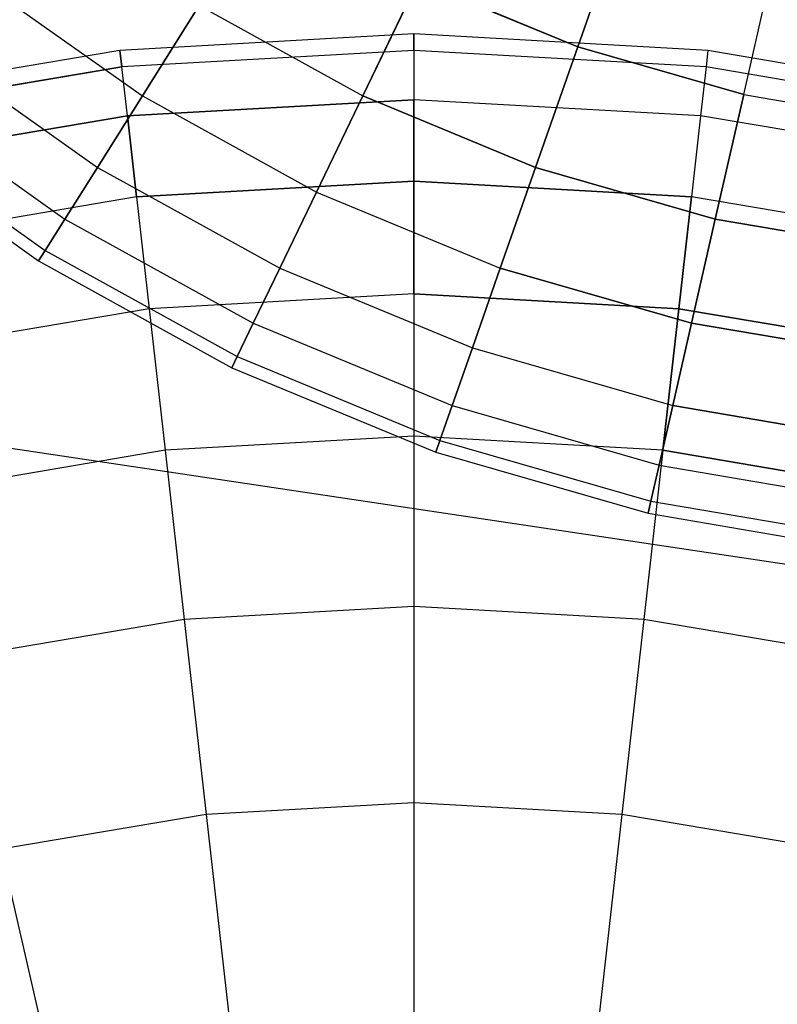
# Model space of a CAD drawing. Extents: x 0.2 to 44.2, y -21.9 to 24.
# Tile 116 of 239: x 34.9 to 37.2, y -3.6 to -0.6. Entities that reach past the tile are written whole.
import ezdxf

# ---------------------------------------------------------------- set-up
doc = ezdxf.new("R2010")
doc.units = 0
doc.header["$LTSCALE"] = 2.54
doc.layers.get('0').update_dxf_attribs({"color": 13, "linetype": 'CONTINUOUS'})

# ---------------------------------------------------------------- blocks, each defined once
blk = doc.blocks.new('KARO-10934_STL')
at = {"color": 0}
blk.add_line((38.6716, -2.4672, 125.8858), (22.1855, 0, 125.7675), dxfattribs=at)
blk.add_line((38.6716, -2.4672, 125.8858), (22.1855, 0, 125.7675), dxfattribs=at)
blk = doc.blocks.new('GRUPUJ_1')
at = {"color": 0}
for p, q in [((36.5508, 21.6852, 17.3487), (36.4027, 21.2621, 16.847)), ((36.5508, 21.6852, 17.3487), (36.4027, 21.2621, 16.847)), ((36.4027, 21.2621, 9.3651), (36.5508, 21.6852, 8.8634)), ((36.4027, 21.2621, 9.3651), (36.5508, 21.6852, 8.8634)), ((36.9082, 21.1164, 16.847), (37.008, 21.5535, 17.3487)), ((36.9082, 21.1164, 16.847), (37.008, 21.5535, 17.3487)), ((36.9082, 21.1164, 9.3651), (37.008, 21.5535, 8.8634)), ((36.9082, 21.1164, 9.3651), (37.008, 21.5535, 8.8634)), ((34.5816, 21.4634, 15.7094), (35.076, 21.1126, 15.7094)), ((34.5816, 21.4634, 10.5028), (35.076, 21.1126, 10.5028)), ((34.5816, 21.4634, 15.7094), (35.076, 21.1126, 15.7094)), ((34.5816, 21.4634, 10.5028), (35.076, 21.1126, 10.5028)), ((35.9167, 21.4634, 16.847), (35.7478, 21.1126, 16.2983)), ((35.9167, 21.4634, 16.847), (35.7478, 21.1126, 16.2983)), ((35.7478, 21.1126, 9.9139), (35.9167, 21.4634, 9.3651)), ((35.7478, 21.1126, 9.9139), (35.9167, 21.4634, 9.3651)), ((36.4027, 21.2621, 16.847), (35.9167, 21.4634, 16.847)), ((36.4027, 21.2621, 16.847), (35.9167, 21.4634, 16.847)), ((35.9167, 21.4634, 9.3651), (36.4027, 21.2621, 9.3651)), ((35.9167, 21.4634, 9.3651), (36.4027, 21.2621, 9.3651)), ((35.076, 21.1126, 10.5028), (35.2491, 21.3882, 9.9139)), ((35.2491, 21.3882, 16.2983), (35.076, 21.1126, 15.7094)), ((35.076, 21.1126, 10.5028), (35.2491, 21.3882, 9.9139)), ((35.2491, 21.3882, 16.2983), (35.076, 21.1126, 15.7094)), ((35.2491, 21.3882, 16.2983), (35.7478, 21.1126, 16.2983)), ((35.2491, 21.3882, 9.9139), (35.7478, 21.1126, 9.9139)), ((35.2491, 21.3882, 16.2983), (35.7478, 21.1126, 16.2983)), ((35.2491, 21.3882, 9.9139), (35.7478, 21.1126, 9.9139)), ((35.9035, 21.3013, 22.5955), (35.0078, 21.251, 22.5955)), ((35.9035, 21.3013, 22.5955), (35.0078, 21.251, 22.5955)), ((35.9035, 21.251, 21.6998), (35.9035, 21.3013, 22.5955)), ((36.7993, 21.251, 22.5955), (35.9035, 21.3013, 22.5955)), ((35.9035, 21.3013, 22.5955), (35.9035, 21.251, 23.4912)), ((35.9035, 21.251, 21.6998), (35.9035, 21.3013, 22.5955)), ((36.7993, 21.251, 22.5955), (35.9035, 21.3013, 22.5955)), ((35.9035, 21.3013, 22.5955), (35.9035, 21.251, 23.4912)), ((35.0078, 21.251, 22.5955), (34.1234, 21.1007, 22.5955)), ((35.0078, 21.251, 22.5955), (34.1234, 21.1007, 22.5955)), ((34.421, 21.2621, 11.1244), (34.939, 20.8945, 11.1244)), ((34.421, 21.2621, 15.0877), (34.939, 20.8945, 15.0877)), ((34.421, 21.2621, 11.1244), (34.939, 20.8945, 11.1244)), ((34.421, 21.2621, 15.0877), (34.939, 20.8945, 15.0877)), ((35.0078, 21.251, 22.5955), (35.0135, 21.201, 23.4912)), ((35.0135, 21.201, 21.6998), (35.0078, 21.251, 22.5955)), ((35.0078, 21.251, 22.5955), (35.0135, 21.201, 23.4912)), ((35.0135, 21.201, 21.6998), (35.0078, 21.251, 22.5955)), ((35.9035, 21.251, 21.6998), (35.0135, 21.201, 21.6998)), ((35.9035, 21.251, 23.4912), (35.0135, 21.201, 23.4912)), ((35.9035, 21.251, 23.4912), (35.0135, 21.201, 23.4912)), ((35.9035, 21.251, 21.6998), (35.0135, 21.201, 21.6998)), ((36.7936, 21.201, 21.6998), (35.9035, 21.251, 21.6998)), ((35.9035, 21.251, 21.6998), (35.9035, 21.1007, 20.8153)), ((35.9035, 21.251, 23.4912), (35.9035, 21.1007, 24.3757)), ((36.7936, 21.201, 23.4912), (35.9035, 21.251, 23.4912)), ((35.9035, 21.251, 23.4912), (35.9035, 21.1007, 24.3757)), ((36.7936, 21.201, 23.4912), (35.9035, 21.251, 23.4912)), ((36.7936, 21.201, 21.6998), (35.9035, 21.251, 21.6998)), ((35.9035, 21.251, 21.6998), (35.9035, 21.1007, 20.8153)), ((36.4027, 21.2621, 16.847), (36.2741, 20.8945, 16.2983)), ((36.4027, 21.2621, 16.847), (36.2741, 20.8945, 16.2983)), ((36.2741, 20.8945, 9.9139), (36.4027, 21.2621, 9.3651)), ((36.2741, 20.8945, 9.9139), (36.4027, 21.2621, 9.3651)), ((36.9082, 21.1164, 16.847), (36.4027, 21.2621, 16.847)), ((36.9082, 21.1164, 16.847), (36.4027, 21.2621, 16.847)), ((36.4027, 21.2621, 9.3651), (36.9082, 21.1164, 9.3651)), ((36.4027, 21.2621, 9.3651), (36.9082, 21.1164, 9.3651)), ((36.7993, 21.251, 22.5955), (36.7936, 21.201, 23.4912)), ((36.7993, 21.251, 22.5955), (36.7936, 21.201, 21.6998)), ((36.7993, 21.251, 22.5955), (36.7936, 21.201, 23.4912)), ((36.7993, 21.251, 22.5955), (36.7936, 21.201, 21.6998)), ((37.6837, 21.1007, 22.5955), (36.7993, 21.251, 22.5955)), ((37.6837, 21.1007, 22.5955), (36.7993, 21.251, 22.5955)), ((34.1346, 21.0517, 23.4912), (35.0135, 21.201, 23.4912)), ((34.1346, 21.0517, 23.4912), (35.0135, 21.201, 23.4912)), ((35.0135, 21.201, 21.6998), (34.1346, 21.0517, 21.6998)), ((35.0135, 21.201, 21.6998), (34.1346, 21.0517, 21.6998)), ((35.0303, 21.0517, 20.8153), (35.0135, 21.201, 21.6998)), ((35.0303, 21.0517, 24.3757), (35.0135, 21.201, 23.4912)), ((35.0303, 21.0517, 24.3757), (35.0135, 21.201, 23.4912)), ((35.0303, 21.0517, 20.8153), (35.0135, 21.201, 21.6998)), ((36.7936, 21.201, 23.4912), (36.7768, 21.0517, 24.3757)), ((36.7936, 21.201, 23.4912), (36.7768, 21.0517, 24.3757)), ((36.7936, 21.201, 21.6998), (36.7768, 21.0517, 20.8153)), ((36.7936, 21.201, 21.6998), (36.7768, 21.0517, 20.8153)), ((37.6725, 21.0517, 23.4912), (36.7936, 21.201, 23.4912)), ((37.6725, 21.0517, 23.4912), (36.7936, 21.201, 23.4912)), ((37.6725, 21.0517, 21.6998), (36.7936, 21.201, 21.6998)), ((37.6725, 21.0517, 21.6998), (36.7936, 21.201, 21.6998)), ((34.3049, 21.1164, 11.7709), (34.8399, 20.7368, 11.7709)), ((34.3049, 21.1164, 14.4412), (34.8399, 20.7368, 14.4412)), ((34.3049, 21.1164, 11.7709), (34.8399, 20.7368, 11.7709)), ((34.3049, 21.1164, 14.4412), (34.8399, 20.7368, 14.4412)), ((35.076, 21.1126, 15.7094), (34.939, 20.8945, 15.0877)), ((34.939, 20.8945, 11.1244), (35.076, 21.1126, 10.5028)), ((35.076, 21.1126, 15.7094), (34.939, 20.8945, 15.0877)), ((34.939, 20.8945, 11.1244), (35.076, 21.1126, 10.5028)), ((35.9035, 21.1007, 20.8153), (35.0303, 21.0517, 20.8153)), ((35.0303, 21.0517, 24.3757), (35.9035, 21.1007, 24.3757)), ((35.0303, 21.0517, 24.3757), (35.9035, 21.1007, 24.3757)), ((35.9035, 21.1007, 20.8153), (35.0303, 21.0517, 20.8153)), ((35.076, 21.1126, 15.7094), (35.6066, 20.8193, 15.7094)), ((35.076, 21.1126, 10.5028), (35.6066, 20.8193, 10.5028)), ((35.076, 21.1126, 10.5028), (35.6066, 20.8193, 10.5028)), ((35.076, 21.1126, 15.7094), (35.6066, 20.8193, 15.7094)), ((35.7478, 21.1126, 16.2983), (35.6066, 20.8193, 15.7094)), ((35.6066, 20.8193, 10.5028), (35.7478, 21.1126, 9.9139)), ((35.6066, 20.8193, 10.5028), (35.7478, 21.1126, 9.9139)), ((35.7478, 21.1126, 16.2983), (35.6066, 20.8193, 15.7094)), ((36.2741, 20.8945, 16.2983), (35.7478, 21.1126, 16.2983)), ((36.2741, 20.8945, 16.2983), (35.7478, 21.1126, 16.2983)), ((35.7478, 21.1126, 9.9139), (36.2741, 20.8945, 9.9139)), ((35.7478, 21.1126, 9.9139), (36.2741, 20.8945, 9.9139)), ((36.7768, 21.0517, 24.3757), (35.9035, 21.1007, 24.3757)), ((35.9035, 20.8523, 25.2377), (35.9035, 21.1007, 24.3757)), ((35.9035, 20.8523, 25.2377), (35.9035, 21.1007, 24.3757)), ((36.7768, 21.0517, 24.3757), (35.9035, 21.1007, 24.3757)), ((36.7768, 21.0517, 20.8153), (35.9035, 21.1007, 20.8153)), ((35.9035, 21.1007, 20.8153), (35.9035, 20.8523, 19.9533)), ((36.7768, 21.0517, 20.8153), (35.9035, 21.1007, 20.8153)), ((35.9035, 21.1007, 20.8153), (35.9035, 20.8523, 19.9533)), ((36.9082, 21.1164, 16.847), (36.8216, 20.7368, 16.2983)), ((36.9082, 21.1164, 16.847), (36.8216, 20.7368, 16.2983)), ((36.8216, 20.7368, 9.9139), (36.9082, 21.1164, 9.3651)), ((36.8216, 20.7368, 9.9139), (36.9082, 21.1164, 9.3651)), ((36.9082, 21.1164, 16.847), (37.4268, 21.0283, 16.847)), ((36.9082, 21.1164, 16.847), (37.4268, 21.0283, 16.847)), ((36.9082, 21.1164, 9.3651), (37.4268, 21.0283, 9.3651)), ((36.9082, 21.1164, 9.3651), (37.4268, 21.0283, 9.3651)), ((34.168, 20.9052, 24.3757), (35.0303, 21.0517, 24.3757)), ((35.0303, 21.0517, 20.8153), (34.168, 20.9052, 20.8153)), ((34.168, 20.9052, 24.3757), (35.0303, 21.0517, 24.3757)), ((35.0303, 21.0517, 20.8153), (34.168, 20.9052, 20.8153)), ((35.0581, 20.8049, 25.2377), (35.0303, 21.0517, 24.3757)), ((35.0303, 21.0517, 20.8153), (35.0581, 20.8049, 19.9533)), ((35.0581, 20.8049, 25.2377), (35.0303, 21.0517, 24.3757)), ((35.0303, 21.0517, 20.8153), (35.0581, 20.8049, 19.9533)), ((36.7768, 21.0517, 24.3757), (36.749, 20.8049, 25.2377)), ((36.7768, 21.0517, 24.3757), (36.749, 20.8049, 25.2377)), ((36.7768, 21.0517, 20.8153), (36.749, 20.8049, 19.9533)), ((36.7768, 21.0517, 20.8153), (36.749, 20.8049, 19.9533)), ((37.6391, 20.9052, 24.3757), (36.7768, 21.0517, 24.3757)), ((37.6391, 20.9052, 24.3757), (36.7768, 21.0517, 24.3757)), ((37.6391, 20.9052, 20.8153), (36.7768, 21.0517, 20.8153)), ((37.6391, 20.9052, 20.8153), (36.7768, 21.0517, 20.8153)), ((34.2346, 21.0283, 13.7779), (34.7799, 20.6414, 13.7779)), ((34.2346, 21.0283, 12.4343), (34.7799, 20.6414, 12.4343)), ((34.2346, 21.0283, 12.4343), (34.7799, 20.6414, 12.4343)), ((34.2346, 21.0283, 13.7779), (34.7799, 20.6414, 13.7779)), ((34.2111, 20.9988, 13.1061), (34.7599, 20.6095, 13.1061)), ((34.2111, 20.9988, 13.1061), (34.7599, 20.6095, 13.1061)), ((34.8399, 20.7368, 11.7709), (34.939, 20.8945, 11.1244)), ((34.939, 20.8945, 15.0877), (34.8399, 20.7368, 14.4412)), ((34.8399, 20.7368, 11.7709), (34.939, 20.8945, 11.1244)), ((34.939, 20.8945, 15.0877), (34.8399, 20.7368, 14.4412)), ((34.939, 20.8945, 15.0877), (35.4948, 20.5873, 15.0877)), ((34.939, 20.8945, 11.1244), (35.4948, 20.5873, 11.1244)), ((34.939, 20.8945, 15.0877), (35.4948, 20.5873, 15.0877)), ((34.939, 20.8945, 11.1244), (35.4948, 20.5873, 11.1244)), ((36.2741, 20.8945, 16.2983), (36.1666, 20.5873, 15.7094)), ((36.2741, 20.8945, 16.2983), (36.1666, 20.5873, 15.7094)), ((36.1666, 20.5873, 10.5028), (36.2741, 20.8945, 9.9139)), ((36.1666, 20.5873, 10.5028), (36.2741, 20.8945, 9.9139)), ((36.8216, 20.7368, 16.2983), (36.2741, 20.8945, 16.2983)), ((36.8216, 20.7368, 16.2983), (36.2741, 20.8945, 16.2983)), ((36.2741, 20.8945, 9.9139), (36.8216, 20.7368, 9.9139)), ((36.2741, 20.8945, 9.9139), (36.8216, 20.7368, 9.9139)), ((35.0581, 20.8049, 25.2377), (35.9035, 20.8523, 25.2377)), ((35.0581, 20.8049, 25.2377), (35.9035, 20.8523, 25.2377)), ((35.9035, 20.8523, 19.9533), (35.0581, 20.8049, 19.9533)), ((35.9035, 20.8523, 19.9533), (35.0581, 20.8049, 19.9533)), ((35.9035, 20.509, 26.0666), (35.9035, 20.8523, 25.2377)), ((35.9035, 20.8523, 25.2377), (36.749, 20.8049, 25.2377)), ((35.9035, 20.509, 26.0666), (35.9035, 20.8523, 25.2377)), ((35.9035, 20.8523, 25.2377), (36.749, 20.8049, 25.2377)), ((36.749, 20.8049, 19.9533), (35.9035, 20.8523, 19.9533)), ((35.9035, 20.8523, 19.9533), (35.9035, 20.509, 19.1244)), ((36.749, 20.8049, 19.9533), (35.9035, 20.8523, 19.9533)), ((35.9035, 20.8523, 19.9533), (35.9035, 20.509, 19.1244)), ((35.0581, 20.8049, 25.2377), (34.2233, 20.663, 25.2377)), ((35.0581, 20.8049, 25.2377), (34.2233, 20.663, 25.2377)), ((35.0581, 20.8049, 19.9533), (34.2233, 20.663, 19.9533)), ((35.0581, 20.8049, 19.9533), (34.2233, 20.663, 19.9533)), ((35.0581, 20.8049, 25.2377), (35.0965, 20.4637, 26.0666)), ((35.0581, 20.8049, 25.2377), (35.0965, 20.4637, 26.0666)), ((35.0581, 20.8049, 19.9533), (35.0965, 20.4637, 19.1244)), ((35.0581, 20.8049, 19.9533), (35.0965, 20.4637, 19.1244)), ((35.6066, 20.8193, 15.7094), (35.4948, 20.5873, 15.0877)), ((35.6066, 20.8193, 15.7094), (35.4948, 20.5873, 15.0877)), ((35.4948, 20.5873, 11.1244), (35.6066, 20.8193, 10.5028)), ((35.4948, 20.5873, 11.1244), (35.6066, 20.8193, 10.5028)), ((35.6066, 20.8193, 15.7094), (36.1666, 20.5873, 15.7094)), ((35.6066, 20.8193, 15.7094), (36.1666, 20.5873, 15.7094)), ((35.6066, 20.8193, 10.5028), (36.1666, 20.5873, 10.5028)), ((35.6066, 20.8193, 10.5028), (36.1666, 20.5873, 10.5028)), ((36.7106, 20.4637, 26.0666), (36.749, 20.8049, 25.2377)), ((36.7106, 20.4637, 26.0666), (36.749, 20.8049, 25.2377)), ((36.749, 20.8049, 19.9533), (36.7106, 20.4637, 19.1244)), ((36.749, 20.8049, 19.9533), (36.7106, 20.4637, 19.1244)), ((37.5838, 20.663, 25.2377), (36.749, 20.8049, 25.2377)), ((37.5838, 20.663, 25.2377), (36.749, 20.8049, 25.2377)), ((37.5838, 20.663, 19.9533), (36.749, 20.8049, 19.9533)), ((37.5838, 20.663, 19.9533), (36.749, 20.8049, 19.9533)), ((34.7799, 20.6414, 12.4343), (34.8399, 20.7368, 11.7709)), ((34.8399, 20.7368, 14.4412), (34.7799, 20.6414, 13.7779)), ((34.7799, 20.6414, 12.4343), (34.8399, 20.7368, 11.7709)), ((34.8399, 20.7368, 14.4412), (34.7799, 20.6414, 13.7779)), ((34.8399, 20.7368, 11.7709), (35.414, 20.4195, 11.7709)), ((34.8399, 20.7368, 14.4412), (35.414, 20.4195, 14.4412)), ((34.8399, 20.7368, 11.7709), (35.414, 20.4195, 11.7709)), ((34.8399, 20.7368, 14.4412), (35.414, 20.4195, 14.4412)), ((36.8216, 20.7368, 16.2983), (36.7491, 20.4195, 15.7094)), ((36.8216, 20.7368, 16.2983), (36.7491, 20.4195, 15.7094)), ((36.7491, 20.4195, 10.5028), (36.8216, 20.7368, 9.9139)), ((36.7491, 20.4195, 10.5028), (36.8216, 20.7368, 9.9139)), ((37.3832, 20.6414, 16.2983), (36.8216, 20.7368, 16.2983)), ((37.3832, 20.6414, 16.2983), (36.8216, 20.7368, 16.2983)), ((36.8216, 20.7368, 9.9139), (37.3832, 20.6414, 9.9139)), ((36.8216, 20.7368, 9.9139), (37.3832, 20.6414, 9.9139)), ((34.7599, 20.6095, 13.1061), (34.7799, 20.6414, 12.4343)), ((34.7799, 20.6414, 13.7779), (34.7599, 20.6095, 13.1061)), ((34.7599, 20.6095, 13.1061), (34.7799, 20.6414, 12.4343)), ((34.7799, 20.6414, 13.7779), (34.7599, 20.6095, 13.1061)), ((34.7799, 20.6414, 12.4343), (35.3651, 20.318, 12.4343)), ((34.7799, 20.6414, 12.4343), (35.3651, 20.318, 12.4343)), ((34.7799, 20.6414, 13.7779), (35.3651, 20.318, 13.7779)), ((34.7799, 20.6414, 13.7779), (35.3651, 20.318, 13.7779)), ((34.7599, 20.6095, 13.1061), (35.3488, 20.284, 13.1061)), ((34.7599, 20.6095, 13.1061), (35.3488, 20.284, 13.1061)), ((35.4948, 20.5873, 15.0877), (35.414, 20.4195, 14.4412)), ((35.414, 20.4195, 11.7709), (35.4948, 20.5873, 11.1244)), ((35.4948, 20.5873, 15.0877), (35.414, 20.4195, 14.4412)), ((35.414, 20.4195, 11.7709), (35.4948, 20.5873, 11.1244)), ((35.4948, 20.5873, 15.0877), (36.0816, 20.3443, 15.0877)), ((35.4948, 20.5873, 15.0877), (36.0816, 20.3443, 15.0877)), ((35.4948, 20.5873, 11.1244), (36.0816, 20.3443, 11.1244)), ((35.4948, 20.5873, 11.1244), (36.0816, 20.3443, 11.1244)), ((36.1666, 20.5873, 15.7094), (36.0816, 20.3443, 15.0877)), ((36.1666, 20.5873, 15.7094), (36.0816, 20.3443, 15.0877)), ((36.0816, 20.3443, 11.1244), (36.1666, 20.5873, 10.5028)), ((36.0816, 20.3443, 11.1244), (36.1666, 20.5873, 10.5028)), ((36.7491, 20.4195, 15.7094), (36.1666, 20.5873, 15.7094)), ((36.7491, 20.4195, 15.7094), (36.1666, 20.5873, 15.7094)), ((36.1666, 20.5873, 10.5028), (36.7491, 20.4195, 10.5028)), ((36.1666, 20.5873, 10.5028), (36.7491, 20.4195, 10.5028)), ((35.9035, 20.509, 26.0666), (35.0965, 20.4637, 26.0666)), ((35.9035, 20.509, 26.0666), (35.0965, 20.4637, 26.0666)), ((35.9035, 20.509, 19.1244), (35.0965, 20.4637, 19.1244)), ((35.9035, 20.509, 19.1244), (35.0965, 20.4637, 19.1244)), ((35.9035, 20.509, 26.0666), (36.7106, 20.4637, 26.0666)), ((35.9035, 20.509, 26.0666), (35.9035, 20.0751, 26.8518)), ((35.9035, 20.509, 26.0666), (35.9035, 20.0751, 26.8518)), ((35.9035, 20.509, 26.0666), (36.7106, 20.4637, 26.0666)), ((36.7106, 20.4637, 19.1244), (35.9035, 20.509, 19.1244)), ((35.9035, 20.509, 19.1244), (35.9035, 20.0751, 18.3393)), ((36.7106, 20.4637, 19.1244), (35.9035, 20.509, 19.1244)), ((35.9035, 20.509, 19.1244), (35.9035, 20.0751, 18.3393)), ((35.0965, 20.4637, 26.0666), (34.2997, 20.3283, 26.0666)), ((35.0965, 20.4637, 26.0666), (34.2997, 20.3283, 26.0666)), ((35.0965, 20.4637, 19.1244), (34.2997, 20.3283, 19.1244)), ((35.0965, 20.4637, 19.1244), (34.2997, 20.3283, 19.1244)), ((35.0965, 20.4637, 26.0666), (35.1451, 20.0325, 26.8518)), ((35.0965, 20.4637, 26.0666), (35.1451, 20.0325, 26.8518)), ((35.0965, 20.4637, 19.1244), (35.1451, 20.0325, 18.3393)), ((35.0965, 20.4637, 19.1244), (35.1451, 20.0325, 18.3393)), ((36.662, 20.0325, 26.8518), (36.7106, 20.4637, 26.0666)), ((36.662, 20.0325, 26.8518), (36.7106, 20.4637, 26.0666)), ((36.7106, 20.4637, 19.1244), (36.662, 20.0325, 18.3393)), ((36.7106, 20.4637, 19.1244), (36.662, 20.0325, 18.3393)), ((36.7106, 20.4637, 26.0666), (37.5074, 20.3283, 26.0666)), ((36.7106, 20.4637, 26.0666), (37.5074, 20.3283, 26.0666)), ((37.5074, 20.3283, 19.1244), (36.7106, 20.4637, 19.1244)), ((37.5074, 20.3283, 19.1244), (36.7106, 20.4637, 19.1244)), ((35.414, 20.4195, 14.4412), (35.3651, 20.318, 13.7779)), ((35.3651, 20.318, 12.4343), (35.414, 20.4195, 11.7709)), ((35.3651, 20.318, 12.4343), (35.414, 20.4195, 11.7709)), ((35.414, 20.4195, 14.4412), (35.3651, 20.318, 13.7779)), ((35.414, 20.4195, 14.4412), (36.0201, 20.1685, 14.4412)), ((35.414, 20.4195, 11.7709), (36.0201, 20.1685, 11.7709)), ((35.414, 20.4195, 14.4412), (36.0201, 20.1685, 14.4412)), ((35.414, 20.4195, 11.7709), (36.0201, 20.1685, 11.7709)), ((36.7491, 20.4195, 15.7094), (36.6919, 20.1685, 15.0877)), ((36.7491, 20.4195, 15.7094), (36.6919, 20.1685, 15.0877)), ((36.6919, 20.1685, 11.1244), (36.7491, 20.4195, 10.5028)), ((36.6919, 20.1685, 11.1244), (36.7491, 20.4195, 10.5028)), ((37.3468, 20.318, 15.7094), (36.7491, 20.4195, 15.7094)), ((37.3468, 20.318, 15.7094), (36.7491, 20.4195, 15.7094)), ((36.7491, 20.4195, 10.5028), (37.3468, 20.318, 10.5028)), ((36.7491, 20.4195, 10.5028), (37.3468, 20.318, 10.5028)), ((35.3488, 20.284, 13.1061), (35.3651, 20.318, 12.4343)), ((35.3651, 20.318, 13.7779), (35.3488, 20.284, 13.1061)), ((35.3488, 20.284, 13.1061), (35.3651, 20.318, 12.4343)), ((35.3651, 20.318, 13.7779), (35.3488, 20.284, 13.1061)), ((35.3651, 20.318, 13.7779), (35.9828, 20.0621, 13.7779)), ((35.3651, 20.318, 12.4343), (35.9828, 20.0621, 12.4343)), ((35.3651, 20.318, 12.4343), (35.9828, 20.0621, 12.4343)), ((35.3651, 20.318, 13.7779), (35.9828, 20.0621, 13.7779)), ((36.0201, 20.1685, 11.7709), (36.0816, 20.3443, 11.1244)), ((36.0816, 20.3443, 15.0877), (36.0201, 20.1685, 14.4412)), ((36.0816, 20.3443, 15.0877), (36.0201, 20.1685, 14.4412)), ((36.0201, 20.1685, 11.7709), (36.0816, 20.3443, 11.1244)), ((36.0816, 20.3443, 15.0877), (36.6919, 20.1685, 15.0877)), ((36.0816, 20.3443, 11.1244), (36.6919, 20.1685, 11.1244)), ((36.0816, 20.3443, 15.0877), (36.6919, 20.1685, 15.0877)), ((36.0816, 20.3443, 11.1244), (36.6919, 20.1685, 11.1244)), ((35.3488, 20.284, 13.1061), (35.9704, 20.0265, 13.1061)), ((35.3488, 20.284, 13.1061), (35.9704, 20.0265, 13.1061)), ((36.0201, 20.1685, 14.4412), (35.9828, 20.0621, 13.7779)), ((36.0201, 20.1685, 14.4412), (35.9828, 20.0621, 13.7779)), ((35.9828, 20.0621, 12.4343), (36.0201, 20.1685, 11.7709)), ((35.9828, 20.0621, 12.4343), (36.0201, 20.1685, 11.7709)), ((36.0201, 20.1685, 14.4412), (36.6504, 19.9869, 14.4412)), ((36.0201, 20.1685, 11.7709), (36.6504, 19.9869, 11.7709)), ((36.0201, 20.1685, 11.7709), (36.6504, 19.9869, 11.7709)), ((36.0201, 20.1685, 14.4412), (36.6504, 19.9869, 14.4412)), ((36.6919, 20.1685, 15.0877), (36.6504, 19.9869, 14.4412)), ((36.6504, 19.9869, 11.7709), (36.6919, 20.1685, 11.1244)), ((36.6504, 19.9869, 11.7709), (36.6919, 20.1685, 11.1244)), ((36.6919, 20.1685, 15.0877), (36.6504, 19.9869, 14.4412)), ((37.318, 20.0621, 15.0877), (36.6919, 20.1685, 15.0877)), ((37.318, 20.0621, 15.0877), (36.6919, 20.1685, 15.0877)), ((36.6919, 20.1685, 11.1244), (37.318, 20.0621, 11.1244)), ((36.6919, 20.1685, 11.1244), (37.318, 20.0621, 11.1244)), ((35.9035, 20.0751, 26.8518), (35.1451, 20.0325, 26.8518)), ((35.9035, 20.0751, 26.8518), (35.1451, 20.0325, 26.8518)), ((35.9035, 20.0751, 18.3393), (35.1451, 20.0325, 18.3393)), ((35.9035, 20.0751, 18.3393), (35.1451, 20.0325, 18.3393)), ((36.662, 20.0325, 26.8518), (35.9035, 20.0751, 26.8518)), ((35.9035, 20.0751, 26.8518), (35.9035, 19.5559, 27.5834)), ((36.662, 20.0325, 26.8518), (35.9035, 20.0751, 26.8518)), ((35.9035, 20.0751, 26.8518), (35.9035, 19.5559, 27.5834)), ((36.662, 20.0325, 18.3393), (35.9035, 20.0751, 18.3393)), ((35.9035, 20.0751, 18.3393), (35.9035, 19.5559, 17.6076)), ((36.662, 20.0325, 18.3393), (35.9035, 20.0751, 18.3393)), ((35.9035, 20.0751, 18.3393), (35.9035, 19.5559, 17.6076)), ((35.9828, 20.0621, 13.7779), (35.9704, 20.0265, 13.1061)), ((35.9704, 20.0265, 13.1061), (35.9828, 20.0621, 12.4343)), ((35.9704, 20.0265, 13.1061), (35.9828, 20.0621, 12.4343)), ((35.9828, 20.0621, 13.7779), (35.9704, 20.0265, 13.1061)), ((35.9828, 20.0621, 13.7779), (36.6253, 19.877, 13.7779)), ((35.9828, 20.0621, 13.7779), (36.6253, 19.877, 13.7779)), ((35.9828, 20.0621, 12.4343), (36.6253, 19.877, 12.4343)), ((35.9828, 20.0621, 12.4343), (36.6253, 19.877, 12.4343)), ((35.1451, 20.0325, 26.8518), (34.3962, 19.9052, 26.8518)), ((35.1451, 20.0325, 26.8518), (34.3962, 19.9052, 26.8518)), ((35.1451, 20.0325, 18.3393), (34.3962, 19.9052, 18.3393)), ((35.1451, 20.0325, 18.3393), (34.3962, 19.9052, 18.3393)), ((35.1451, 20.0325, 26.8518), (35.2032, 19.5166, 27.5834)), ((35.1451, 20.0325, 26.8518), (35.2032, 19.5166, 27.5834)), ((35.1451, 20.0325, 18.3393), (35.2032, 19.5166, 17.6076)), ((35.1451, 20.0325, 18.3393), (35.2032, 19.5166, 17.6076)), ((35.9704, 20.0265, 13.1061), (36.6169, 19.8402, 13.1061)), ((35.9704, 20.0265, 13.1061), (36.6169, 19.8402, 13.1061)), ((36.662, 20.0325, 26.8518), (36.6038, 19.5166, 27.5834)), ((36.662, 20.0325, 26.8518), (36.6038, 19.5166, 27.5834)), ((36.662, 20.0325, 18.3393), (36.6038, 19.5166, 17.6076)), ((36.662, 20.0325, 18.3393), (36.6038, 19.5166, 17.6076)), ((36.662, 20.0325, 26.8518), (37.4109, 19.9052, 26.8518)), ((36.662, 20.0325, 26.8518), (37.4109, 19.9052, 26.8518)), ((37.4109, 19.9052, 18.3393), (36.662, 20.0325, 18.3393)), ((37.4109, 19.9052, 18.3393), (36.662, 20.0325, 18.3393)), ((36.6253, 19.877, 12.4343), (36.6504, 19.9869, 11.7709)), ((36.6504, 19.9869, 14.4412), (36.6253, 19.877, 13.7779)), ((36.6504, 19.9869, 14.4412), (36.6253, 19.877, 13.7779)), ((36.6253, 19.877, 12.4343), (36.6504, 19.9869, 11.7709)), ((36.6504, 19.9869, 14.4412), (37.2971, 19.877, 14.4412)), ((36.6504, 19.9869, 11.7709), (37.2971, 19.877, 11.7709)), ((36.6504, 19.9869, 14.4412), (37.2971, 19.877, 14.4412)), ((36.6504, 19.9869, 11.7709), (37.2971, 19.877, 11.7709)), ((36.6253, 19.877, 13.7779), (36.6169, 19.8402, 13.1061)), ((36.6253, 19.877, 13.7779), (36.6169, 19.8402, 13.1061)), ((36.6169, 19.8402, 13.1061), (36.6253, 19.877, 12.4343)), ((36.6169, 19.8402, 13.1061), (36.6253, 19.877, 12.4343)), ((36.6253, 19.877, 12.4343), (37.2845, 19.765, 12.4343)), ((36.6253, 19.877, 13.7779), (37.2845, 19.765, 13.7779)), ((36.6253, 19.877, 13.7779), (37.2845, 19.765, 13.7779)), ((36.6253, 19.877, 12.4343), (37.2845, 19.765, 12.4343)), ((36.6169, 19.8402, 13.1061), (37.2803, 19.7275, 13.1061)), ((36.6169, 19.8402, 13.1061), (37.2803, 19.7275, 13.1061)), ((35.9035, 19.5559, 27.5834), (35.2032, 19.5166, 27.5834)), ((35.9035, 19.5559, 27.5834), (35.2032, 19.5166, 27.5834)), ((35.9035, 19.5559, 17.6076), (35.2032, 19.5166, 17.6076)), ((35.9035, 19.5559, 17.6076), (35.2032, 19.5166, 17.6076)), ((36.6038, 19.5166, 27.5834), (35.9035, 19.5559, 27.5834)), ((36.6038, 19.5166, 27.5834), (35.9035, 19.5559, 27.5834)), ((35.9035, 19.5559, 27.5834), (35.9035, 18.9581, 28.2524)), ((35.9035, 19.5559, 27.5834), (35.9035, 18.9581, 28.2524)), ((36.6038, 19.5166, 17.6076), (35.9035, 19.5559, 17.6076)), ((36.6038, 19.5166, 17.6076), (35.9035, 19.5559, 17.6076)), ((35.9035, 19.5559, 17.6076), (35.9035, 18.9581, 16.9387)), ((35.9035, 19.5559, 17.6076), (35.9035, 18.9581, 16.9387)), ((35.2032, 19.5166, 27.5834), (34.5118, 19.3991, 27.5834)), ((35.2032, 19.5166, 27.5834), (34.5118, 19.3991, 27.5834)), ((35.2032, 19.5166, 17.6076), (34.5118, 19.3991, 17.6076)), ((35.2032, 19.5166, 17.6076), (34.5118, 19.3991, 17.6076)), ((35.2032, 19.5166, 27.5834), (35.2702, 18.9226, 28.2524)), ((35.2032, 19.5166, 27.5834), (35.2702, 18.9226, 28.2524)), ((35.2032, 19.5166, 17.6076), (35.2702, 18.9226, 16.9387)), ((35.2032, 19.5166, 17.6076), (35.2702, 18.9226, 16.9387)), ((36.6038, 19.5166, 27.5834), (36.5369, 18.9226, 28.2524)), ((36.6038, 19.5166, 27.5834), (36.5369, 18.9226, 28.2524)), ((36.6038, 19.5166, 17.6076), (36.5369, 18.9226, 16.9387)), ((36.6038, 19.5166, 17.6076), (36.5369, 18.9226, 16.9387)), ((37.2953, 19.3991, 27.5834), (36.6038, 19.5166, 27.5834)), ((37.2953, 19.3991, 27.5834), (36.6038, 19.5166, 27.5834)), ((37.2953, 19.3991, 17.6076), (36.6038, 19.5166, 17.6076)), ((37.2953, 19.3991, 17.6076), (36.6038, 19.5166, 17.6076)), ((35.9035, 18.9581, 28.2524), (35.2702, 18.9226, 28.2524)), ((35.9035, 18.9581, 28.2524), (35.2702, 18.9226, 28.2524)), ((35.9035, 18.9581, 16.9387), (35.2702, 18.9226, 16.9387)), ((35.9035, 18.9581, 16.9387), (35.2702, 18.9226, 16.9387)), ((36.5369, 18.9226, 28.2524), (35.9035, 18.9581, 28.2524)), ((36.5369, 18.9226, 28.2524), (35.9035, 18.9581, 28.2524)), ((35.9035, 18.9581, 28.2524), (35.9035, 18.2892, 28.8502)), ((35.9035, 18.9581, 28.2524), (35.9035, 18.2892, 28.8502)), ((35.9035, 18.9581, 16.9387), (35.9035, 18.2892, 16.3409)), ((36.5369, 18.9226, 16.9387), (35.9035, 18.9581, 16.9387)), ((36.5369, 18.9226, 16.9387), (35.9035, 18.9581, 16.9387)), ((35.9035, 18.9581, 16.9387), (35.9035, 18.2892, 16.3409)), ((35.2702, 18.9226, 28.2524), (34.6448, 18.8163, 28.2524)), ((35.2702, 18.9226, 28.2524), (34.6448, 18.8163, 28.2524)), ((35.2702, 18.9226, 16.9387), (34.6448, 18.8163, 16.9387)), ((35.2702, 18.9226, 16.9387), (34.6448, 18.8163, 16.9387)), ((35.2702, 18.9226, 28.2524), (35.3451, 18.2578, 28.8502)), ((35.2702, 18.9226, 28.2524), (35.3451, 18.2578, 28.8502)), ((35.2702, 18.9226, 16.9387), (35.3451, 18.2578, 16.3409)), ((35.2702, 18.9226, 16.9387), (35.3451, 18.2578, 16.3409)), ((36.5369, 18.9226, 28.2524), (36.462, 18.2578, 28.8502)), ((36.5369, 18.9226, 28.2524), (36.462, 18.2578, 28.8502)), ((36.5369, 18.9226, 16.9387), (36.462, 18.2578, 16.3409)), ((36.5369, 18.9226, 16.9387), (36.462, 18.2578, 16.3409)), ((37.1623, 18.8163, 28.2524), (36.5369, 18.9226, 28.2524)), ((37.1623, 18.8163, 28.2524), (36.5369, 18.9226, 28.2524)), ((37.1623, 18.8163, 16.9387), (36.5369, 18.9226, 16.9387)), ((37.1623, 18.8163, 16.9387), (36.5369, 18.9226, 16.9387)), ((34.6448, 18.8163, 28.2524), (34.7936, 18.1641, 28.8502)), ((34.6448, 18.8163, 28.2524), (34.7936, 18.1641, 28.8502)), ((34.6448, 18.8163, 16.9387), (34.7936, 18.1641, 16.3409)), ((34.6448, 18.8163, 16.9387), (34.7936, 18.1641, 16.3409))]:
    blk.add_line(p, q, dxfattribs=at)
blk = doc.blocks.new('GRUPUJ_3')
at = {"color": 0}
for name, p in [('GRUPUJ_1', (0, 0)), ('KARO-10934_STL', (-0.2222, 21.9402, -1.2505))]:
    blk.add_blockref(name, p, dxfattribs=at)

msp = doc.modelspace()

# ---------------------------------------------------------------- block references
at = {"color": 0}
msp.add_blockref('GRUPUJ_3', (0.2222, -21.9402, 1.2505), dxfattribs=at)

doc.saveas('drawing.dxf')
